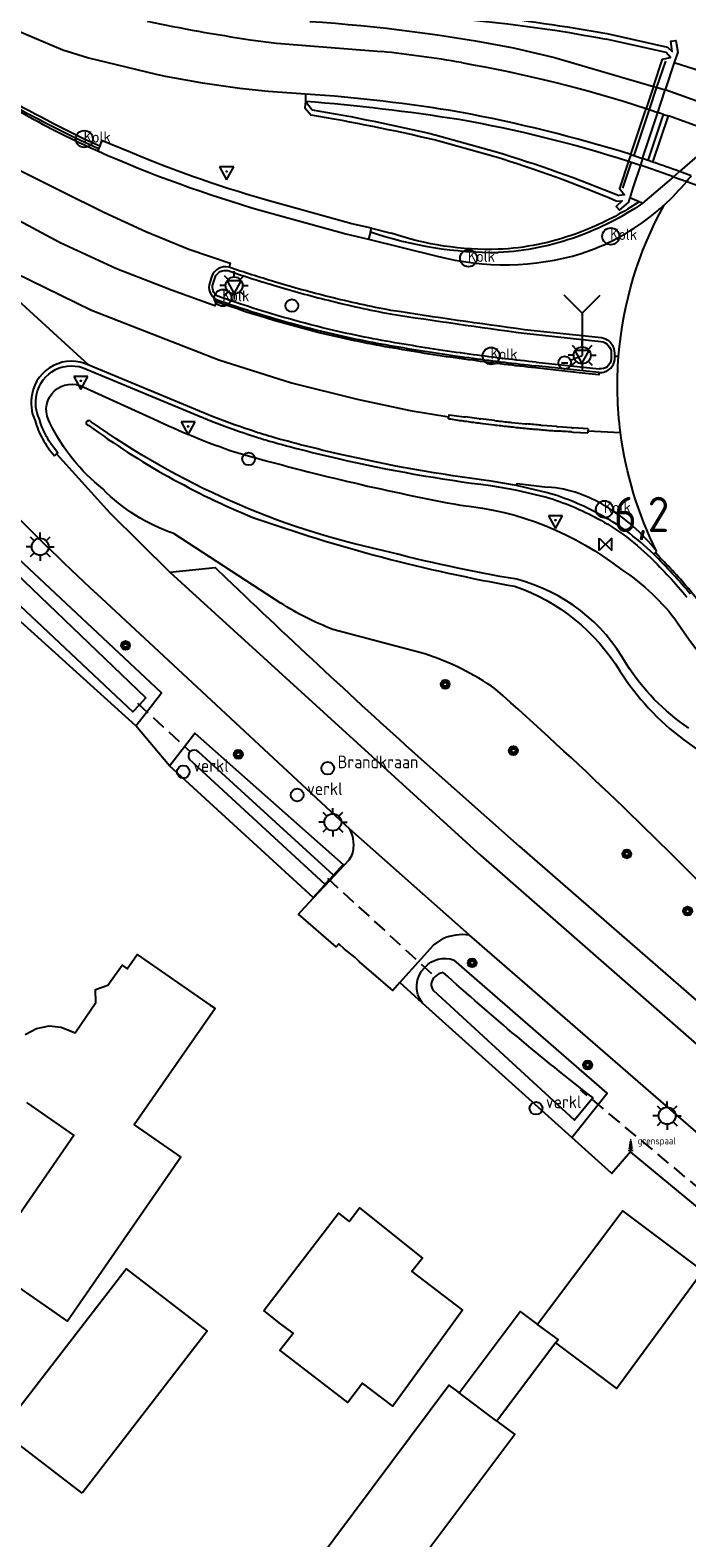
# Model space of a CAD drawing. Extents: x 165936 to 168762, y 445225 to 450407.
# Tile 5 of 69: x 166248 to 166294, y 445425 to 445532. Entities that reach past the tile are written whole.
import ezdxf

# ---------------------------------------------------------------- set-up
doc = ezdxf.new("R2010")
doc.units = 0
doc.header["$LTSCALE"] = 4
doc.linetypes.add('STIPPELFIJN', pattern=[0.375, 0.25, -0.125])
doc.layers.get('0').update_dxf_attribs({"linetype": 'CONTINUOUS'})
for name, color, linetype in [('G_OWG', 6, 'CONTINUOUS'), ('G_OWGM1', 11, 'ByLayer'), ('G_OWT', 6, 'CONTINUOUS'), ('G_PND', 1, 'CONTINUOUS'), ('G_WGD', 7, 'CONTINUOUS'), ('G_WGDM1', 11, 'ByLayer'), ('G_WGI', 1, 'CONTINUOUS'), ('G_WGIM1', 11, 'ByLayer'), ('G_WTD', 5, 'CONTINUOUS'), ('LKWDUP', 5, 'CONTINUOUS'), ('LSHD', 3, 'CONTINUOUS'), ('LWGI', 7, 'CONTINUOUS'), ('PPALHM', 10, 'CONTINUOUS'), ('PVGO', 102, 'CONTINUOUS')]:
    doc.layers.add(name, color=color, linetype=linetype)
for name, color, linetype, true_color in [('PBRD', 7, 'CONTINUOUS', 0xbd2877), ('PPAL', 7, 'CONTINUOUS', 0xbd2877), ('PPUT', 7, 'CONTINUOUS', 0xbd2877)]:
    doc.layers.add(name, color=color, linetype=linetype, true_color=true_color)
doc.styles.add('ISO', font='ISO')
doc.styles.get("Standard").update_dxf_attribs({"font": 'ISO'})

# ---------------------------------------------------------------- blocks, each defined once
blk = doc.blocks.new('kolk')
at = {"color": 0}
blk.add_circle((0, 0), 0.6, dxfattribs=at)
at = {"color": 0, "linetype": 'Continuous', "style": 'ISO'}
blk.add_attdef('KOLK', (-0.04, -0.26), '', height=0.8, dxfattribs=at)
blk = doc.blocks.new('lichtmast')
at = {"color": 0}
for p, q in [((-0.6, 0), (-1, 0)), ((-0.71, 0.71), (-0.42, 0.42)), ((0, 0.6), (0, 1)), ((0.42, 0.42), (0.71, 0.71)), ((0.6, 0), (1, 0)), ((-0.42, -0.42), (-0.71, -0.71)), ((0, -0.6), (0, -1)), ((0.42, -0.42), (0.71, -0.71))]:
    blk.add_line(p, q, dxfattribs=at)
blk.add_circle((0, 0), 0.6, dxfattribs=at)
blk = doc.blocks.new('verkeersbord')
at = {"color": 0}
for p, q in [((0.5, 0.32), (-0.5, 0.32)), ((-0.5, 0.32), (0, -0.6)), ((0, -0.6), (0.5, 0.32))]:
    blk.add_line(p, q, dxfattribs=at)
blk = doc.blocks.new('verkeersbord-pl')
at = {"linetype": 'Continuous'}
blk.add_circle((0, 0), 0.03, dxfattribs=at)
blk = doc.blocks.new('aanduidingsbord')
at = {"color": 0}
for p, q in [((-0.81, -0.33), (0, 0)), ((-1.45, -0.5), (-1.01, -0.5))]:
    blk.add_line(p, q, dxfattribs=at)
blk.add_circle((-1.23, -0.5), 0.45, dxfattribs=at)
blk = doc.blocks.new('wegwijzer')
at = {"color": 0}
for q in [(-0.424, 1.424), (0.424, 1.424), (0, 0)]:
    blk.add_line((0, 1), q, dxfattribs=at)
blk = doc.blocks.new('verkeersteller')
at = {"color": 0}
blk.add_circle((0, 0), 0.45, dxfattribs=at)
blk = doc.blocks.new('boom')
at = {"color": 0}
for radius in [0.315, 0.225, 0.135]:
    blk.add_circle((0, 0), radius, dxfattribs=at)
blk = doc.blocks.new('verklikker')
at = {"color": 0}
blk.add_circle((0, 0), 0.45, dxfattribs=at)
at = {"color": 0, "style": 'ISO'}
blk.add_attdef('VERKLIKKER', (0.7, 0), '', height=0.9, dxfattribs=at)
blk = doc.blocks.new('brandkraan')
at = {"color": 0}
blk.add_circle((0, 0), 0.45, dxfattribs=at)
at = {"color": 0, "style": 'ISO'}
blk.add_attdef('BRANDKRAAN', (0.7, 0), '', height=0.9, dxfattribs=at)
blk = doc.blocks.new('kilometerpaal')
at = {"color": 0}
for p, q in [((-0.44, 0.44), (0.44, -0.44)), ((-0.44, -0.44), (-0.44, 0.44)), ((0.44, 0.44), (-0.44, -0.44)), ((0.44, -0.44), (0.44, 0.44))]:
    blk.add_line(p, q, dxfattribs=at)
at = {"color": 0, "style": 'ISO'}
blk.add_attdef('KILOMETERPAAL', (0.59, 0.87), '', height=2.5, dxfattribs=at)
blk = doc.blocks.new('grensmarkering')
at = {"linetype": 'ByBlock', "lineweight": -2}
h = blk.add_hatch(color=0, dxfattribs=at)
h.dxf.hatch_style = 1
h.paths.add_polyline_path([(0.09, 0.55, 0.219912), (0.05, 0.61, -0.457379), (0.04, 0.66, 2.245674), (-0.04, 0.66, -0.457379), (-0.05, 0.61, 0.219912), (-0.09, 0.55), (-0.15, 0.04), (-0.18, 0.04), (-0.18, 0.01, 0.018367), (-0.1, 0, -0.954633), (0.1, 0, 0.018367), (0.18, 0.01), (0.18, 0.04), (0.15, 0.04)])
at = {"linetype": 'ByBlock', "lineweight": -2, "true_color": 0x681648}
h = blk.add_hatch(color=219, dxfattribs=at)
h.dxf.hatch_style = 1
h.paths.add_polyline_path([(0.1, 0, 1), (-0.1, 0, 1)])
at = {"linetype": 'ByBlock', "lineweight": -2}
h = blk.add_hatch(color=0, dxfattribs=at)
h.dxf.hatch_style = 1
h.paths.add_polyline_path([(0.18, -0.04, -0.022381), (0.08, -0.06, -0.528879), (-0.08, -0.06, -0.022381), (-0.18, -0.04), (-0.18, -0.13, 0.083333), (0.18, -0.13)])
at = {"color": 0, "linetype": 'ByBlock', "lineweight": -2}
blk.add_attdef('GRENSMARKERING', (0.5, 0.35), '', height=0.5, dxfattribs=at)

msp = doc.modelspace()

# ---------------------------------------------------------------- linework, layer by layer
at = {"layer": 'G_OWG', "linetype": 'Continuous', "transparency": 33554687}
for points in [[(166274.736, 445532.751, -0.0361569), (166288.702, 445531.084)], [(166279.818, 445532.801, -0.013663), (166288.748, 445531.489)], [(166267.428, 445526.701, -0.0194425), (166278.286, 445525.41)], [(166276.532, 445523.95, 0.0157274), (166267.816, 445525.705)], [(166267.882, 445526.09, -0.016154), (166276.602, 445524.315)], [(166278.286, 445525.41, -0.034138), (166290.3, 445522.438)], [(166264.595, 445519.7, -0.0320331), (166254.373, 445523.345)], [(166289.42, 445519.614, 0.0273979), (166280.763, 445522.771)], [(166280.86, 445523.125, -0.0245154), (166289.624, 445520.008)], [(166291.281, 445519.457, -0.0654629), (166286.65, 445517.094)], [(166272.03, 445517.432, 0.0830448), (166281.073, 445515.973)], [(166286.65, 445517.094, -0.0772944), (166281.073, 445515.973)], [(166249.349, 445503.869, -0.7158805), (166251.469, 445506.543)], [(166256.648, 445504.202, 0.0304597), (166262.456, 445501.831)], [(166253.072, 445499.223, -0.1136091), (166249.349, 445503.869)], [(166252.099, 445503.703, -1.7801606), (166252.251, 445503.984)], [(166252.099, 445503.703, 0.0614786), (166263.696, 445497.212)], [(166272.861, 445494.871, -0.1025178), (166252.251, 445503.984)], [(166262.456, 445501.831, 0.0018738), (166263.444, 445501.551)], [(166263.444, 445501.551, 0.022119), (166278.398, 445498.07)], [(166258.108, 445496.073, -0.1211678), (166253.072, 445499.223)], [(166286.467, 445498.281, 0.0282593), (166284.556, 445498.953)], [(166278.398, 445498.07, -0.1447833), (166289.814, 445493.495)], [(166288.297, 445497.393, 0.0250677), (166286.467, 445498.281)], [(166263.696, 445497.212, 0.0413877), (166282.228, 445492.331)], [(166290.092, 445496.284, 0.033812), (166288.297, 445497.393)], [(166292.075, 445494.601, 0.0278155), (166290.092, 445496.284)], [(166282.382, 445492.822, -0.0217512), (166272.861, 445494.871)], [(166289.814, 445493.495, -0.0921339), (166293.768, 445489.743)], [(166290.148, 445486.817, 0.2048531), (166282.382, 445492.822)], [(166282.228, 445492.331, -0.1753659), (166289.676, 445486.333)], [(166269.361, 445489.271, -0.0515802), (166265.663, 445491.142)], [(166293.768, 445489.743, 0.1467932), (166302.611, 445482.039)], [(166280.871, 445485.043, 0.0763763), (166275.859, 445487.536)], [(166289.676, 445486.333, 0.0920485), (166294.205, 445481.454)], [(166294.562, 445482.283, -0.1046036), (166290.148, 445486.817)], [(166297.64, 445468.984, 0.0193739), (166280.871, 445485.043)]]:
    msp.add_lwpolyline(points, format="xyb", dxfattribs=at)
for points in [[(166292.063, 445527.744), (166292.704, 445529.675), (166293.273, 445529.798), (166292.954, 445530.132), (166288.702, 445531.084)], [(166288.748, 445531.489), (166293.06, 445530.529), (166293.385, 445530.209), (166293.277, 445530.943), (166293.645, 445530.999), (166293.793, 445530.162), (166293.535, 445529.426)], [(166293.535, 445529.426), (166292.891, 445527.497)], [(166293.535, 445529.426), (166300.077, 445527.343)], [(166267.428, 445526.701), (166267.379, 445526.217), (166267.816, 445525.705)], [(166267.426, 445527.199), (166267.428, 445526.701)], [(166267.428, 445526.701), (166267.882, 445526.09)], [(166292.362, 445525.895), (166292.891, 445527.497)], [(166291.285, 445522.631), (166292.362, 445525.895)], [(166252.852, 445523.501), (166252.814, 445523.406), (166252.775, 445523.316)], [(166254.373, 445523.345), (166252.978, 445523.906), (166252.852, 445523.501)], [(166280.763, 445522.771), (166276.532, 445523.95)], [(166276.602, 445524.315), (166280.86, 445523.125)], [(166295.847, 445523.378), (166293.906, 445521.711)], [(166290.3, 445522.438), (166289.659, 445520.509), (166290.006, 445520.069), (166289.624, 445520.008)], [(166290.458, 445522.914), (166290.3, 445522.438)], [(166291.285, 445522.631), (166291.133, 445522.171)], [(166291.133, 445522.171), (166290.598, 445520.549), (166290.395, 445519.836)], [(166293.476, 445521.342), (166291.281, 445519.457)], [(166293.476, 445521.342), (166293.906, 445521.711)], [(166272.083, 445517.692), (166270.692, 445518.015), (166264.595, 445519.7)], [(166289.42, 445519.614), (166289.851, 445519.638), (166289.412, 445519.232), (166289.646, 445518.977), (166290.309, 445519.532), (166290.395, 445519.836)], [(166291.054, 445519.554), (166290.395, 445519.836)], [(166291.281, 445519.457), (166291.054, 445519.554)], [(166272.03, 445517.432), (166271.875, 445516.911)], [(166272.03, 445517.432), (166272.083, 445517.692)], [(166251.469, 445506.543), (166256.648, 445504.202)], [(166284.556, 445498.953), (166282.35, 445499.473)], [(166258.108, 445496.073), (166265.663, 445491.142)], [(166275.859, 445487.536), (166269.361, 445489.271)], [(166257.796, 445479.618), (166255.413, 445482.44)], [(166294.205, 445481.454), (166298.309, 445478.506)], [(166267.988, 445470.252), (166267.959, 445470.279)], [(166275.712, 445462.803), (166274.099, 445464.255)], [(166297.646, 445446.625), (166297.485, 445446.438), (166290.422, 445452.26), (166289.113, 445450.735), (166286.275, 445453.291)]]:
    msp.add_lwpolyline(points, dxfattribs=at)
at = {"layer": 'G_OWGM1', "transparency": 33554687}
for points in [[(166290.3, 445522.438), (166290.504, 445522.373), (166291.133, 445522.171)], [(166293.476, 445521.342), (166291.133, 445522.171)], [(166293.476, 445521.342), (166294.41, 445521.012)], [(166294.41, 445521.012), (166295.003, 445520.802), (166295.244, 445520.708), (166298.863, 445519.166)]]:
    msp.add_lwpolyline(points, dxfattribs=at)
at = {"layer": 'G_OWT', "linetype": 'Continuous', "transparency": 33554687}
for points in [[(166255.413, 445482.44), (166256.184, 445483.443), (166257.213, 445484.783), (166246.35, 445494.981), (166242.238, 445498.841), (166241.477, 445497.762), (166240.298, 445496.088)], [(166255.413, 445482.44), (166240.298, 445496.088)], [(166257.796, 445479.618), (166258.861, 445480.979), (166259.596, 445481.917), (166270.079, 445472.613), (166269.391, 445471.856)], [(166267.959, 445470.279), (166257.796, 445479.618)], [(166267.959, 445470.279), (166268.801, 445471.206)], [(166286.275, 445453.291), (166288.141, 445455.62), (166288.788, 445456.427), (166277.937, 445465.853)], [(166286.275, 445453.291), (166275.712, 445462.803)]]:
    msp.add_lwpolyline(points, dxfattribs=at)
for points in [[(166275.872, 445465.323, -0.3166074), (166277.937, 445465.853)], [(166275.712, 445462.803, -0.3880928), (166275.872, 445465.323)]]:
    msp.add_lwpolyline(points, format="xyb", dxfattribs=at)
at = {"layer": 'G_PND', "linetype": 'Continuous', "transparency": 33554687}
for points in [[(166253.419, 445464.074), (166254.431, 445465.489), (166254.786, 445465.236), (166255.492, 445466.255), (166260.678, 445462.661), (166260.969, 445462.459), (166261.015, 445462.427), (166260.314, 445461.415), (166255.295, 445454.17), (166258.602, 445451.879), (166250.563, 445440.274), (166244.705, 445444.332), (166251.019, 445453.448), (166247.685, 445455.758)], [(166247.574, 445460.572), (166248.378, 445461.01), (166249.261, 445461.194), (166250.125, 445461.087), (166251.107, 445460.704), (166252.584, 445462.854), (166252.546, 445463.763), (166253.419, 445464.074)], [(166264.466, 445441.022), (166269.756, 445447.914), (166270.512, 445447.332), (166271.244, 445448.301), (166275.694, 445444.731), (166274.947, 445443.8), (166278.532, 445441.048), (166273.601, 445434.247), (166271.467, 445435.885), (166270.419, 445434.519), (166265.609, 445438.211), (166266.536, 445439.418), (166265.566, 445440.162), (166264.466, 445441.022)], [(166285.131, 445438.734), (166289.439, 445435.511), (166295.552, 445443.829), (166289.882, 445448.087), (166283.852, 445440.028)], [(166251.614, 445428.081), (166245.876, 445432.504), (166254.727, 445443.983), (166260.464, 445439.56), (166251.614, 445428.081)], [(166278.297, 445435.192), (166282.611, 445440.957), (166283.852, 445440.028)], [(166285.131, 445438.734), (166285.3, 445438.964), (166283.852, 445440.028)], [(166285.131, 445438.734), (166280.973, 445433.177)], [(166280.973, 445433.177), (166282.231, 445432.236), (166272.759, 445419.577), (166268.099, 445423.064), (166277.577, 445435.731), (166278.297, 445435.192)], [(166280.973, 445433.177), (166278.297, 445435.192)]]:
    msp.add_lwpolyline(points, dxfattribs=at)
at = {"layer": 'G_WGD', "linetype": 'Continuous', "transparency": 33554687}
for points in [[(166256.206, 445532.354, 0.014121), (166263.507, 445531.047)], [(166267.724, 445532.343, -0.0315491), (166282.142, 445530.474)], [(166278.46, 445529.425, 0.0171205), (166272.79, 445530.212)], [(166278.46, 445529.425, -0.0353923), (166291.543, 445526.18)], [(166251.142, 445524.062, -0.0171708), (166244.415, 445527.668)], [(166267.426, 445527.199, -0.0405281), (166256.863, 445528.587)], [(166278.358, 445525.908, 0.0255326), (166267.426, 445527.199)], [(166290.458, 445522.914, 0.0291083), (166278.358, 445525.908)], [(166252.716, 445523.165, 0.0338611), (166264.377, 445518.93)], [(166294.41, 445521.012, 0.0054993), (166294.728, 445521.412)], [(166292.817, 445519.336, 0.0360356), (166294.41, 445521.012)], [(166289.59, 445508.62, -0.1075649), (166292.817, 445519.336)], [(166291.814, 445518.491, 0.0205973), (166292.817, 445519.336)], [(166286.947, 445515.9, 0.086085), (166291.814, 445518.491)], [(166276.737, 445515.722, 0.1377073), (166286.947, 445515.9)], [(166262.005, 445514.932, 0.3753277), (166260.779, 445514.288)], [(166265.22, 445513.899, -0.0095553), (166262.005, 445514.932)], [(166260.638, 445513.856, 0.3679117), (166261.115, 445512.647)], [(166269.101, 445512.829, -0.0128314), (166265.22, 445513.899)], [(166261.115, 445512.647, 0.0175105), (166266.122, 445511.047)], [(166273.464, 445511.875, -0.0164669), (166269.101, 445512.829)], [(166282.924, 445510.505, -0.0055039), (166273.464, 445511.875)], [(166266.122, 445511.047, 0.011329), (166269.377, 445510.21)], [(166269.377, 445510.21, 0.0173049), (166274.337, 445509.236)], [(166289.12, 445509.462, 0.2106288), (166288.37, 445509.918)], [(166289.318, 445508.85, 0.1504394), (166289.12, 445509.462)], [(166274.337, 445509.236, 0.010903), (166279.287, 445508.484)], [(166279.287, 445508.484, 0.0072109), (166283.727, 445507.948)], [(166289.725, 445503.211, -0.0515809), (166289.59, 445508.62)], [(166252.083, 445507.993, 0.492998), (166248.065, 445505.96)], [(166288.189, 445507.476, 0.2317846), (166289.034, 445507.784)], [(166289.034, 445507.784, 0.1632948), (166289.311, 445508.368)], [(166248.065, 445505.96, 0.1620405), (166248.268, 445504.053)], [(166263.924, 445503.252, -0.0143872), (166260.879, 445504.332)], [(166277.547, 445504.198, 0.0020145), (166278.59, 445504.046)], [(166248.268, 445504.053, 0.0612436), (166248.808, 445502.773)], [(166264.959, 445502.928, -0.0055552), (166263.924, 445503.252)], [(166278.689, 445504.032, 0.0021115), (166279.682, 445503.898)], [(166280.875, 445503.751, 0.0030894), (166281.87, 445503.638)], [(166280.911, 445504.057, 0.0020999), (166281.904, 445503.947)], [(166281.97, 445503.627, 0.0020868), (166282.967, 445503.525)], [(166283.066, 445503.516, 0.0029812), (166284.064, 445503.425)], [(166284.091, 445503.733, -0.0020852), (166283.096, 445503.825)], [(166284.164, 445503.416, 0.0020689), (166285.163, 445503.336)], [(166286.262, 445503.258, -0.002062), (166285.263, 445503.328)], [(166292.283, 445494.815, -0.0841298), (166289.725, 445503.211)], [(166248.808, 445502.773, 0.0518657), (166249.638, 445501.565)], [(166269.805, 445501.693, -0.0117363), (166264.959, 445502.928)], [(166280.566, 445499.786, -0.0257397), (166269.805, 445501.693)], [(166252.661, 445491.768, -0.0126205), (166245.417, 445498.865)], [(166286.773, 445498.904, 0.0629181), (166284.565, 445499.355)], [(166288.618, 445498.036, 0.0445326), (166286.773, 445498.904)], [(166292.283, 445494.815, 0.0891702), (166288.618, 445498.036)], [(166294.671, 445491.771, 0.0261693), (166292.075, 445494.601)], [(166261.807, 445492.907, 0.0076587), (166275.817, 445479.892)], [(166270.729, 445473.305, 0.2037105), (166270.557, 445475.111)], [(166279.024, 445467.615, 0.1461744), (166277.143, 445467.346)]]:
    msp.add_lwpolyline(points, format="xyb", dxfattribs=at)
for points in [[(166256.863, 445528.587), (166251.989, 445529.769), (166250.24, 445530.307), (166247.003, 445531.686)], [(166263.507, 445531.047), (166265.359, 445530.806), (166272.79, 445530.212)], [(166282.142, 445530.474), (166285.062, 445529.776), (166292.063, 445527.744)], [(166292.063, 445527.744), (166291.543, 445526.18)], [(166290.458, 445522.914), (166291.543, 445526.18)], [(166242.174, 445524.084), (166242.377, 445524.491), (166247.024, 445521.872), (166250.154, 445520.317), (166253.149, 445518.821), (166256.125, 445517.458), (166259.171, 445516.199), (166262.081, 445515.226), (166262.005, 445514.932)], [(166252.775, 445523.316), (166251.142, 445524.062)], [(166252.775, 445523.316), (166252.716, 445523.165)], [(166261.115, 445512.647), (166261.003, 445512.201), (166257.932, 445513.303), (166254.05, 445514.812), (166250.05, 445516.654), (166243.858, 445519.957), (166242.038, 445520.916), (166242.224, 445521.314)], [(166264.377, 445518.93), (166270.286, 445517.291), (166271.875, 445516.911)], [(166242.495, 445516.65), (166252.279, 445511.896), (166261.283, 445508.371), (166266.427, 445506.747), (166271.084, 445505.584), (166274.823, 445504.789), (166277.569, 445504.342)], [(166252.083, 445507.993), (166243.447, 445515.881)], [(166271.875, 445516.911), (166276.737, 445515.722)], [(166260.779, 445514.288), (166260.638, 445513.856)], [(166288.37, 445509.918), (166282.924, 445510.505)], [(166289.311, 445508.368), (166289.315, 445508.632)], [(166289.315, 445508.632), (166289.318, 445508.85)], [(166289.315, 445508.632), (166289.59, 445508.62)], [(166260.879, 445504.332), (166252.083, 445507.993)], [(166288.189, 445507.476), (166283.727, 445507.948)], [(166277.547, 445504.198), (166277.569, 445504.342)], [(166277.569, 445504.342), (166277.592, 445504.485), (166278.631, 445504.341)], [(166278.631, 445504.341), (166278.73, 445504.328)], [(166279.721, 445504.2), (166278.73, 445504.328)], [(166279.721, 445504.2), (166279.82, 445504.187)], [(166280.812, 445504.068), (166279.82, 445504.187)], [(166278.59, 445504.046), (166278.689, 445504.032)], [(166279.682, 445503.898), (166279.781, 445503.885)], [(166279.781, 445503.885), (166280.775, 445503.762)], [(166280.775, 445503.762), (166280.875, 445503.751)], [(166280.812, 445504.068), (166280.911, 445504.057)], [(166281.87, 445503.638), (166281.97, 445503.627)], [(166281.904, 445503.947), (166282.003, 445503.936)], [(166282.003, 445503.936), (166282.997, 445503.835)], [(166282.967, 445503.525), (166283.066, 445503.516)], [(166282.997, 445503.835), (166283.096, 445503.825)], [(166284.064, 445503.425), (166284.164, 445503.416)], [(166284.091, 445503.733), (166284.19, 445503.724)], [(166285.186, 445503.641), (166284.19, 445503.724)], [(166285.163, 445503.336), (166285.263, 445503.328)], [(166285.186, 445503.641), (166285.286, 445503.633)], [(166286.282, 445503.559), (166285.286, 445503.633)], [(166286.262, 445503.258), (166286.362, 445503.252)], [(166286.282, 445503.559), (166286.381, 445503.552)], [(166286.362, 445503.252), (166287.414, 445503.19)], [(166287.428, 445503.484), (166286.381, 445503.552)], [(166287.421, 445503.337), (166287.414, 445503.19)], [(166287.428, 445503.484), (166287.421, 445503.337)], [(166287.421, 445503.337), (166289.725, 445503.211)], [(166249.638, 445501.565), (166249.799, 445501.714)], [(166249.799, 445501.714), (166253.575, 445497.538), (166257.809, 445493.337)], [(166282.35, 445499.473), (166280.566, 445499.786)], [(166282.35, 445499.473), (166282.403, 445499.607), (166284.565, 445499.355)], [(166292.075, 445494.601), (166292.216, 445494.709), (166292.283, 445494.815)], [(166257.809, 445493.337), (166261.024, 445493.658), (166261.807, 445492.907)], [(166257.809, 445493.337), (166279.844, 445473.253), (166302.098, 445453.765)], [(166270.557, 445475.111), (166252.661, 445491.768)], [(166275.817, 445479.892), (166282.542, 445473.92), (166301.815, 445457.154), (166302.098, 445453.765)], [(166279.024, 445467.615), (166270.557, 445475.111)], [(166267.988, 445470.252), (166269.149, 445471.492), (166270.511, 445472.947), (166270.729, 445473.305)], [(166274.099, 445464.255), (166273.592, 445463.692), (166271.245, 445465.736), (166270.941, 445466.032), (166270.189, 445466.623), (166269.781, 445466.989), (166269.593, 445466.78), (166266.924, 445469.107), (166267.12, 445469.324), (166267.988, 445470.252)], [(166274.099, 445464.255), (166275.429, 445465.73), (166276.48, 445466.911), (166277.143, 445467.346)], [(166297.401, 445451.677), (166279.024, 445467.615)]]:
    msp.add_lwpolyline(points, dxfattribs=at)
at = {"layer": 'G_WGDM1', "transparency": 33554687}
for points in [[(166292.063, 445527.744), (166292.284, 445527.679), (166292.891, 445527.497)], [(166298.35, 445525.543), (166292.891, 445527.497)], [(166291.543, 445526.18), (166291.756, 445526.107), (166292.362, 445525.895)], [(166292.778, 445525.747), (166292.362, 445525.895)], [(166292.778, 445525.747), (166293.127, 445525.655)], [(166296.907, 445524.295), (166293.127, 445525.655)], [(166290.458, 445522.914), (166290.662, 445522.845), (166291.285, 445522.631)], [(166291.693, 445522.488), (166291.285, 445522.631)], [(166292.018, 445522.371), (166291.693, 445522.488)], [(166294.728, 445521.412), (166293.906, 445521.711)]]:
    msp.add_lwpolyline(points, dxfattribs=at)
msp.add_lwpolyline([(166293.906, 445521.711, 0.0041059), (166292.018, 445522.371)], format="xyb", dxfattribs=at)
at = {"layer": 'G_WGI', "linetype": 'Continuous', "transparency": 33554687}
for points in [[(166251.238, 445524.265, -0.0170464), (166244.532, 445527.86)], [(166290.216, 445519.036, -0.0514814), (166286.574, 445517.306)], [(166281.067, 445516.198, -0.0896869), (166273.487, 445517.348)], [(166286.574, 445517.306, -0.0773311), (166281.067, 445516.198)], [(166261.218, 445512.876, -0.363103), (166260.875, 445513.776)], [(166261.014, 445514.203, -0.367887), (166261.936, 445514.691)], [(166261.936, 445514.691, 0.0096558), (166265.148, 445513.66)], [(166266.19, 445511.287, -0.0175094), (166261.218, 445512.876)], [(166265.148, 445513.66, 0.0130998), (166269.04, 445512.587)], [(166269.04, 445512.587, 0.0168788), (166273.422, 445511.629)], [(166273.422, 445511.629, 0.0054969), (166282.894, 445510.257)], [(166269.434, 445510.454, -0.0114427), (166266.19, 445511.287)], [(166274.378, 445509.483, -0.0175555), (166269.434, 445510.454)], [(166279.32, 445508.732, -0.0111183), (166274.378, 445509.483)], [(166288.34, 445509.67, -0.3695863), (166289.068, 445508.85)], [(166283.753, 445508.197, -0.0074178), (166279.32, 445508.732)], [(166289.061, 445508.386, -0.4054407), (166288.215, 445507.725)], [(166248.384, 445505.895, -0.4943464), (166251.95, 445507.696)], [(166248.575, 445504.166, -0.1648047), (166248.384, 445505.895)], [(166249.092, 445502.932, -0.0623236), (166248.575, 445504.166)], [(166260.758, 445504.03, 0.0144415), (166263.835, 445502.938)], [(166249.567, 445502.181, -0.0328004), (166249.092, 445502.932)], [(166263.835, 445502.938, 0.0046849), (166264.868, 445502.615)], [(166264.868, 445502.615, 0.0114996), (166269.732, 445501.375)], [(166269.732, 445501.375, 0.0256961), (166280.518, 445499.464)], [(166284.473, 445498.638, -0.0273124), (166286.341, 445497.981)], [(166286.341, 445497.981, -0.0250048), (166288.143, 445497.106)], [(166288.143, 445497.106, -0.0330795), (166289.899, 445496.022)], [(166289.899, 445496.022, -0.027437), (166291.849, 445494.367)], [(166291.849, 445494.367, -0.026051), (166294.42, 445491.564)]]:
    msp.add_lwpolyline(points, format="xyb", dxfattribs=at)
for points in [[(166252.852, 445523.501), (166251.835, 445523.961), (166251.238, 445524.265)], [(166291.054, 445519.554), (166290.216, 445519.036)], [(166272.083, 445517.692), (166273.487, 445517.348)], [(166260.875, 445513.776), (166261.014, 445514.203)], [(166282.894, 445510.257), (166288.34, 445509.67)], [(166289.068, 445508.85), (166289.061, 445508.386)], [(166251.95, 445507.696), (166260.758, 445504.03)], [(166283.753, 445508.197), (166288.215, 445507.725)], [(166249.799, 445501.714), (166249.877, 445501.787), (166249.567, 445502.181)], [(166280.518, 445499.464), (166282.284, 445499.154), (166284.473, 445498.638)]]:
    msp.add_lwpolyline(points, dxfattribs=at)
at = {"layer": 'G_WGIM1', "transparency": 33554687}
for points in [[(166291.693, 445522.488), (166292.778, 445525.747)], [(166292.018, 445522.371), (166293.127, 445525.655)]]:
    msp.add_lwpolyline(points, dxfattribs=at)
at = {"layer": 'G_WTD', "linetype": 'Continuous', "transparency": 33554687}
for points in [[(166245.752, 445494.345), (166242.762, 445497.209), (166242.364, 445496.881), (166241.582, 445496.237), (166255.205, 445483.436), (166255.659, 445483.926), (166256.115, 445484.419), (166245.752, 445494.345)], [(166268.801, 445471.206), (166259.217, 445480.06)], [(166269.391, 445471.856), (166259.873, 445480.589)], [(166269.391, 445471.856), (166269.101, 445471.536), (166268.801, 445471.206)], [(166287.781, 445456.084), (166287.7, 445455.987), (166286.459, 445454.514), (166276.497, 445463.664)]]:
    msp.add_lwpolyline(points, dxfattribs=at)
for points in [[(166259.259, 445480.613, 0.4050616), (166259.217, 445480.06)], [(166259.873, 445480.589, 0.4071807), (166259.259, 445480.613)], [(166276.589, 445464.665, 0.4334859), (166276.497, 445463.664)], [(166277.178, 445464.966, 0.1751227), (166276.589, 445464.665)], [(166287.781, 445456.084, -0.0188376), (166277.178, 445464.966)]]:
    msp.add_lwpolyline(points, format="xyb", dxfattribs=at)
at = {"layer": 'LKWDUP', "linetype": 'STIPPELFIJN', "lineweight": -3, "transparency": 33554687}
for points in [[(166255.529, 445484.046), (166259.259, 445480.613)], [(166268.974, 445471.653), (166276.589, 445464.665)], [(166311.581, 445436.113), (166286.888, 445456.663)]]:
    msp.add_lwpolyline(points, dxfattribs=at)
at = {"layer": 'LSHD', "linetype": 'Continuous', "lineweight": -3, "transparency": 33554687}
for points in [[(166292.907, 445529.538), (166292.284, 445527.679), (166291.756, 445526.107), (166290.662, 445522.845)], [(166289.882, 445520.519), (166290.504, 445522.373)]]:
    msp.add_lwpolyline(points, dxfattribs=at)
at = {"layer": 'LWGI', "transparency": 33554687}
for points in [[(166240.057, 445530.474), (166239.955, 445530.332), (166242.753, 445528.513, 0.0117888), (166244.759, 445527.277, 0.0027091), (166247.528, 445525.772, 0.0237234), (166252.716, 445523.165)], [(166288.189, 445507.476), (166288.195, 445507.311), (166286.998, 445507.437), (166283.711, 445507.799, -0.0072045), (166279.267, 445508.335, -0.0107246), (166274.312, 445509.088, -0.0173114), (166269.343, 445510.064, -0.0287883), (166261.068, 445512.504), (166261.115, 445512.647)], [(166306.308, 445481.757), (166305.903, 445482.064), (166305.099, 445482.64), (166301.506, 445485.132, -0.0690153), (166296.586, 445489.673), (166294.783, 445491.863, 0.0229572), (166292.528, 445494.355), (166292.216, 445494.709)]]:
    msp.add_lwpolyline(points, format="xyb", dxfattribs=at)

# ---------------------------------------------------------------- block references
at = {"layer": 'PBRD', "transparency": 33554687}
for name, p in [('verkeersbord', (166261.838, 445521.714)), ('verkeersbord', (166262.363, 445513.641)), ('aanduidingsbord', (166287.005, 445508.668)), ('verkeersbord', (166286.994, 445508.709)), ('verkeersbord', (166251.514, 445506.88)), ('verkeersbord', (166259.119, 445503.654)), ('verkeersbord', (166285.128, 445497.01))]:
    msp.add_blockref(name, p, dxfattribs=at)
at = {"layer": 'PBRD', "transparency": 33554687, "xscale": 3, "yscale": 3, "zscale": 3}
msp.add_blockref('wegwijzer', (166287.005, 445508.668), dxfattribs=at)
at = {"layer": 'PBRD', "transparency": 33554687}
for p in [(166258.767, 445479.184), (166266.83, 445477.543), (166283.741, 445455.357)]:
    msp.add_blockref('verklikker', p, dxfattribs=at).add_auto_attribs({'VERKLIKKER': 'verkl '})
at = {"layer": 'PPAL', "transparency": 33554687}
for name, p in [('verkeersbord-pl', (166261.838, 445521.714)), ('lichtmast', (166262.363, 445513.641)), ('verkeersteller', (166266.452, 445512.216)), ('lichtmast', (166287.012, 445508.691)), ('verkeersbord-pl', (166251.514, 445506.88)), ('verkeersbord-pl', (166259.119, 445503.654)), ('verkeersteller', (166263.387, 445501.349)), ('verkeersbord-pl', (166285.128, 445497.01)), ('lichtmast', (166248.634, 445495.127)), ('lichtmast', (166269.362, 445475.613)), ('lichtmast', (166293.02, 445454.824))]:
    msp.add_blockref(name, p, dxfattribs=at)
msp.add_blockref('grensmarkering', (166290.446, 445452.442), dxfattribs=at).add_auto_attribs({'GRENSMARKERING': 'grenspaal'})
at = {"layer": 'PPALHM', "transparency": 33554687}
msp.add_blockref('kilometerpaal', (166288.664, 445495.297), dxfattribs=at).add_auto_attribs({'KILOMETERPAAL': '6,2'})
at = {"layer": 'PPUT', "transparency": 33554687}
for name, p, values in [('kolk', (166251.759, 445524.015), {'KOLK': 'Kolk'}), ('kolk', (166289.033, 445517.12), {'KOLK': 'Kolk'}), ('kolk', (166278.965, 445515.566), {'KOLK': 'Kolk'}), ('kolk', (166261.574, 445512.762), {'KOLK': 'Kolk'}), ('kolk', (166280.566, 445508.645), {'KOLK': 'Kolk'}), ('kolk', (166288.586, 445497.783), {'KOLK': 'Kolk'}), ('brandkraan', (166268.998, 445479.437), {'BRANDKRAAN': 'Brandkraan'})]:
    msp.add_blockref(name, p, dxfattribs=at).add_auto_attribs(values)
at = {"layer": 'PVGO', "transparency": 33554687}
for p in [(166254.679, 445488.138), (166277.311, 445485.383), (166262.663, 445480.423), (166282.143, 445480.688), (166290.173, 445473.371), (166294.476, 445469.318), (166279.219, 445465.651), (166287.397, 445458.422)]:
    msp.add_blockref('boom', p, dxfattribs=at)

doc.saveas('drawing.dxf')
